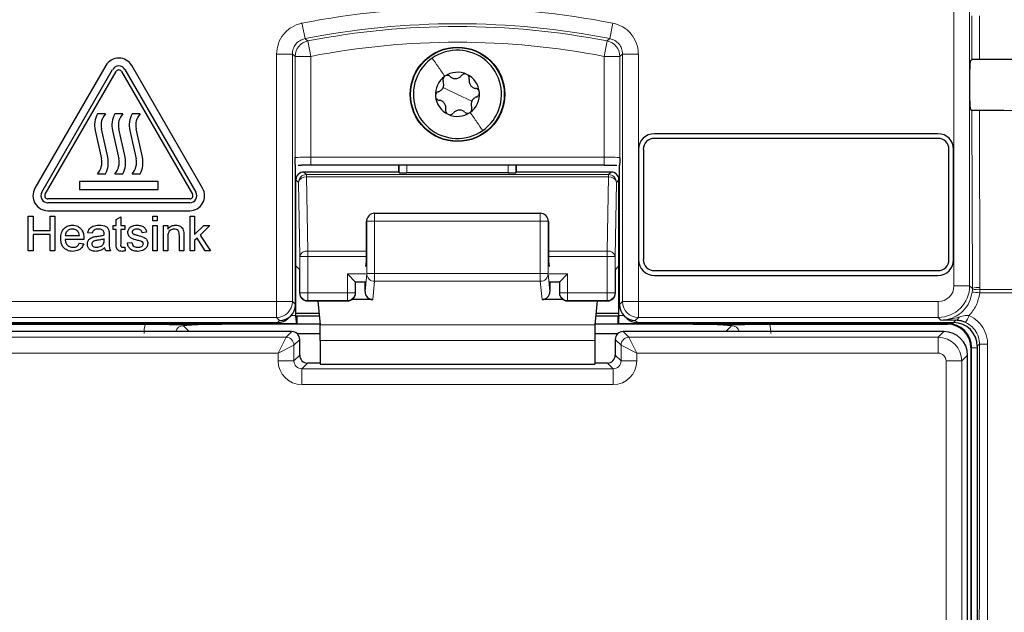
# Model space of a CAD drawing. Header units: millimetres. Extents: x 5 to 418, y 2 to 292.
# Tile 17 of 70: x 107.46 to 117.87, y 164.5 to 170.77. Entities that reach past the tile are written whole.
import ezdxf

# ---------------------------------------------------------------- set-up
doc = ezdxf.new("R2010")
doc.units = ezdxf.units.MM
doc.layers.add('SLD-0', color=7, linetype='Continuous')
doc.styles.add('SLDTEXTSTYLE1', font='TXT', dxfattribs={"width": 0.605})
doc.dimstyles.new('SLDDIMSTYLE1', dxfattribs={"dimtxt": 3.5, "dimasz": 3.302, "dimexe": 0, "dimexo": 0.0625, "dimgap": 0.875, "dimtad": 1, "dimdec": 1, "dimlfac": 6, "dimrnd": 1e-09, "dimzin": 12, "dimdsep": 46, "dimtxsty": 'SLDTEXTSTYLE1', "dimsah": 1, "dimcen": 0.09, "dimadec": 0, "dimazin": 3, "dimtfac": 1, "dimtofl": 0, "dimtmove": 0, "dimatfit": 3, "dimfxl": 1, "dimfrac": 2, "dimtolj": 1, "dimtzin": 12, "dimarcsym": 0})

# ---------------------------------------------------------------- blocks, each defined once
blk = doc.blocks.new('_D_1')
at = {"layer": 'SLD-0', "color": 7}
for p, q in [((130.495, 247.673), (149.439, 247.673)), ((148.439, 93.785), (148.439, 247.673)), ((116.637, 93.785), (149.439, 93.785))]:
    blk.add_line(p, q, dxfattribs=at)
for centre, start, end in [((145.753, 171.373), 63.4349, 116.5651), ((145.753, 170.085), 243.4349, 296.5651)]:
    blk.add_arc(centre, 6.006, start, end, dxfattribs=at)
for points in [[(148.439, 247.673), (147.931, 244.371), (148.947, 244.371)], [(148.439, 93.785), (148.947, 97.087), (147.931, 97.087)]]:
    blk.add_solid(points, dxfattribs=at)
at = {"layer": 'SLD-0', "color": 7, "insert": (143.927, 164.713), "char_height": 3.5, "attachment_point": 1, "rotation": 90, "style": 'SLDTEXTSTYLE1'}
blk.add_mtext('923,3', dxfattribs=at)

msp = doc.modelspace()

# ---------------------------------------------------------------- linework, layer by layer
at = {"color": 7, "linetype": 'Continuous', "lineweight": 18}
for p, q in [((117.3417, 167.9529), (117.3417, 181.8976)), ((117.5083, 181.8976), (117.5083, 167.9529)), ((117.5313, 170.351), (117.5302, 170.812)), ((117.6108, 170.8105), (117.6119, 170.3524)), ((110.4438, 170.7339), (110.476, 170.5705)), ((113.7338, 170.7339), (113.7016, 170.5705)), ((110.5057, 170.5465), (110.5375, 170.3829)), ((113.6719, 170.5465), (113.6401, 170.3829)), ((110.175, 167.7862), (110.175, 170.407)), ((110.175, 170.407), (110.3416, 170.407)), ((110.3416, 170.407), (110.3416, 167.7862)), ((110.3708, 169.3114), (110.3708, 170.3829)), ((110.3708, 170.3829), (110.5375, 170.3829)), ((110.5375, 170.3829), (110.5375, 169.3157)), ((113.6401, 170.3829), (113.8067, 170.3829)), ((113.6401, 169.3157), (113.6401, 170.3829)), ((113.8067, 170.3829), (113.8067, 169.3114)), ((114.0026, 170.407), (113.8359, 170.407)), ((113.8359, 167.7862), (113.8359, 170.407)), ((114.0026, 170.407), (114.0026, 167.7862)), ((112.0888, 169.9809), (111.9365, 170.052)), ((112.0888, 169.9809), (112.2411, 169.9098)), ((117.537, 167.9242), (117.5326, 169.8096)), ((117.6132, 169.8082), (117.6175, 167.9352)), ((110.5375, 169.2324), (110.5375, 169.3157)), ((110.5375, 169.3157), (113.6401, 169.3157)), ((113.6401, 169.2324), (113.6401, 169.3157)), ((111.4707, 169.1513), (111.4707, 169.2324)), ((111.554, 169.2324), (111.554, 169.1498)), ((112.6236, 169.1498), (112.6236, 169.2324)), ((112.7069, 169.2324), (112.7069, 169.1513)), ((110.4633, 169.1586), (110.4903, 169.1315)), ((110.4903, 169.1315), (110.4903, 169.1071)), ((110.4903, 169.1315), (113.6873, 169.1315)), ((110.4903, 169.1071), (110.504, 168.322)), ((110.4903, 169.1071), (113.6873, 169.1071)), ((113.6736, 168.322), (113.6873, 169.1071)), ((113.6873, 169.1315), (113.7143, 169.1586)), ((113.6873, 169.1071), (113.6873, 169.1315)), ((110.407, 169.0482), (110.3799, 169.0752)), ((110.4207, 168.2631), (110.407, 169.0482)), ((113.7706, 169.0482), (113.7569, 168.2631)), ((113.7976, 169.0752), (113.7706, 169.0482)), ((111.2123, 168.6378), (111.2123, 168.7211)), ((112.9652, 168.6378), (112.9652, 168.7211)), ((111.129, 168.6378), (111.1261, 168.6348)), ((111.129, 168.6378), (111.2123, 168.6378)), ((111.129, 168.0834), (111.129, 168.6378)), ((111.2123, 168.6378), (111.2123, 168.0834)), ((112.9652, 168.6378), (111.2123, 168.6378)), ((112.9652, 168.6378), (113.0486, 168.6378)), ((112.9652, 168.0834), (112.9652, 168.6378)), ((113.0486, 168.6378), (113.0486, 168.0834)), ((113.0515, 168.6348), (113.0486, 168.6378)), ((110.4207, 167.8809), (110.4207, 168.2631)), ((110.504, 168.2631), (110.4207, 168.2631)), ((110.504, 168.322), (110.504, 168.2631)), ((110.504, 168.322), (111.1261, 168.322)), ((110.504, 168.2631), (110.504, 167.8809)), ((110.504, 168.2631), (111.126, 168.2631)), ((113.0515, 168.322), (113.6736, 168.322)), ((113.0516, 168.2631), (113.6736, 168.2631)), ((113.6736, 168.2631), (113.6736, 168.322)), ((113.6736, 167.8809), (113.6736, 168.2631)), ((113.7569, 168.2631), (113.6736, 168.2631)), ((113.7569, 168.2631), (113.7569, 167.8809)), ((111.1188, 168.0809), (110.9236, 168.0809)), ((110.9236, 167.8809), (110.9236, 168.0809)), ((111.1107, 167.8928), (111.129, 168.0834)), ((111.129, 168.0834), (111.2123, 168.0834)), ((111.2123, 168.0014), (111.2123, 168.0834)), ((111.2123, 168.0834), (112.9652, 168.0834)), ((112.9652, 168.0014), (112.9652, 168.0834)), ((112.9652, 168.0834), (113.0486, 168.0834)), ((113.0486, 168.0834), (113.0669, 167.8928)), ((113.254, 168.0809), (113.0588, 168.0809)), ((113.254, 168.0809), (113.254, 167.8809)), ((111.0069, 167.9976), (111.0069, 167.8809)), ((111.1174, 167.9976), (111.0069, 167.9976)), ((111.2123, 168.0014), (111.1938, 167.8084)), ((112.9652, 168.0014), (111.2123, 168.0014)), ((112.9838, 167.8084), (112.9652, 168.0014)), ((113.1707, 167.9976), (113.0602, 167.9976)), ((113.1707, 167.8809), (113.1707, 167.9976)), ((117.5083, 167.9529), (117.3417, 167.9529)), ((117.5083, 167.9529), (117.537, 167.9242)), ((110.4175, 167.8777), (110.4207, 167.8809)), ((110.504, 167.8809), (110.4207, 167.8809)), ((110.504, 167.8809), (110.504, 167.7976)), ((110.504, 167.8809), (110.9236, 167.8809)), ((110.9236, 167.7976), (110.9236, 167.8809)), ((111.0069, 167.8809), (110.9236, 167.8809)), ((111.0069, 167.8809), (111.0101, 167.8777)), ((113.1675, 167.8777), (113.1707, 167.8809)), ((113.254, 167.8809), (113.1707, 167.8809)), ((113.254, 167.8809), (113.254, 167.7976)), ((113.254, 167.8809), (113.6736, 167.8809)), ((113.6736, 167.7976), (113.6736, 167.8809)), ((113.7569, 167.8809), (113.6736, 167.8809)), ((113.7569, 167.8809), (113.7601, 167.8777)), ((117.535, 167.887), (117.5366, 167.908)), ((117.5366, 167.908), (117.537, 167.9242)), ((117.6171, 167.9151), (117.615, 167.88)), ((121.6754, 167.88), (117.615, 167.88)), ((117.6175, 167.9352), (117.6171, 167.9151)), ((117.6171, 167.9151), (121.6749, 167.9151)), ((107.0025, 167.7862), (110.175, 167.7862)), ((110.175, 167.7862), (110.3416, 167.7862)), ((110.175, 167.7862), (110.175, 167.6196)), ((110.3416, 167.7862), (110.3737, 167.7542)), ((110.504, 167.7976), (110.5008, 167.7944)), ((110.504, 167.7976), (110.9236, 167.7976)), ((110.9267, 167.7944), (110.9236, 167.7976)), ((113.254, 167.7976), (113.2508, 167.7944)), ((113.254, 167.7976), (113.6736, 167.7976)), ((113.6767, 167.7944), (113.6736, 167.7976)), ((113.8039, 167.7542), (113.8359, 167.7862)), ((113.8359, 167.7862), (114.0026, 167.7862)), ((114.0026, 167.7862), (117.175, 167.7862)), ((114.0026, 167.6196), (114.0026, 167.7862)), ((117.175, 167.6196), (117.175, 167.7862)), ((110.3267, 167.6382), (110.3799, 167.6382)), ((113.7976, 167.6382), (113.8509, 167.6382)), ((110.3814, 167.5549), (106.9055, 167.5549)), ((110.175, 167.6196), (107.0025, 167.6196)), ((109.1886, 167.531), (109.25, 167.4696)), ((110.207, 167.5876), (110.175, 167.6196)), ((110.1837, 167.5642), (110.207, 167.5876)), ((113.5432, 167.5402), (110.6344, 167.5402)), ((117.2721, 167.5549), (113.7962, 167.5549)), ((114.0026, 167.6196), (113.9706, 167.5876)), ((113.9706, 167.5876), (113.9939, 167.5642)), ((117.175, 167.6196), (114.0026, 167.6196)), ((114.9276, 167.4696), (114.989, 167.531)), ((117.2037, 167.5909), (117.175, 167.6196)), ((117.2721, 167.5549), (117.2721, 167.5642)), ((117.2721, 167.5549), (117.2721, 167.5476)), ((117.3388, 167.5642), (117.3634, 167.5888)), ((110.2747, 167.4085), (110.3358, 167.4696)), ((113.8417, 167.4696), (113.9028, 167.4085)), ((117.1748, 167.4085), (117.2359, 167.4696)), ((107.0028, 167.4085), (110.2747, 167.4085)), ((110.1914, 167.2419), (110.2747, 167.4085)), ((110.1914, 167.2419), (110.3581, 167.3252)), ((110.4192, 167.3863), (110.3581, 167.3252)), ((110.3581, 167.3252), (110.3581, 167.1585)), ((113.5408, 167.3762), (110.6368, 167.3762)), ((113.8195, 167.3252), (113.7584, 167.3863)), ((113.8195, 167.3252), (113.9861, 167.2419)), ((113.8195, 167.1585), (113.8195, 167.3252)), ((113.9028, 167.4085), (113.9861, 167.2419)), ((113.9028, 167.4085), (117.1748, 167.4085)), ((117.1748, 167.4085), (117.1748, 167.2419)), ((117.6122, 167.3377), (117.5888, 167.3143)), ((110.1914, 167.2419), (107.0028, 167.2419)), ((110.1914, 167.1585), (110.1914, 167.2419)), ((110.3581, 167.1585), (110.4192, 167.2196)), ((113.7584, 167.2196), (113.8195, 167.1585)), ((117.1748, 167.2419), (113.9861, 167.2419)), ((113.9861, 167.2419), (113.9861, 167.1585)), ((117.4858, 167.2197), (117.4247, 167.1586)), ((117.5294, 167.2976), (117.5221, 167.2976)), ((117.5294, 148.4809), (117.5294, 167.2976)), ((117.5294, 167.2976), (117.5888, 167.2976)), ((110.1914, 167.1585), (110.3581, 167.1585)), ((110.5025, 167.1363), (110.4414, 167.0752)), ((113.7362, 167.0752), (113.6751, 167.1363)), ((113.9861, 167.1585), (113.8195, 167.1585)), ((117.4247, 167.1586), (117.2581, 167.1586)), ((117.2581, 164.3711), (117.2581, 167.1586)), ((117.4247, 167.1586), (117.4247, 164.3711)), ((110.4414, 166.9086), (110.4414, 167.0752)), ((110.4414, 167.0752), (113.7362, 167.0752)), ((113.7362, 166.9086), (113.7362, 167.0752)), ((113.7362, 166.9086), (110.4414, 166.9086))]:
    msp.add_line(p, q, dxfattribs=at)
at = {"color": 7, "linetype": 'Continuous', "lineweight": 25}
for p, q in [((117.5127, 170.3323), (117.5313, 170.351)), ((108.3683, 170.2851), (107.6183, 168.986)), ((107.6905, 168.9444), (108.4405, 170.2434)), ((108.5704, 170.2434), (109.3204, 168.9444)), ((109.3926, 168.986), (108.6426, 170.2851)), ((117.5113, 169.9128), (117.5113, 170.249)), ((107.7266, 168.9235), (108.4766, 170.2226)), ((108.5343, 170.2226), (109.2843, 168.9235)), ((117.5326, 169.8096), (117.5127, 169.8295)), ((108.3638, 169.7735), (108.2805, 169.7735)), ((108.5471, 169.7735), (108.4638, 169.7735)), ((108.7305, 169.7735), (108.6471, 169.7735)), ((108.3889, 169.3144), (108.3221, 169.6142)), ((108.5722, 169.3144), (108.5055, 169.6142)), ((108.7555, 169.3144), (108.6888, 169.6142)), ((108.2554, 169.5994), (108.3221, 169.2995)), ((108.4387, 169.5994), (108.5055, 169.2995)), ((108.6221, 169.5994), (108.6888, 169.2995)), ((117.1721, 169.5642), (114.1721, 169.5642)), ((117.1721, 169.5142), (114.1721, 169.5142)), ((114.0055, 169.3976), (114.0055, 168.2309)), ((114.0555, 169.3976), (114.0555, 168.2309)), ((117.2888, 168.2309), (117.2888, 169.3976)), ((117.3388, 168.2309), (117.3388, 169.3976)), ((110.3737, 167.7543), (110.3737, 169.2327)), ((110.4039, 169.2317), (110.4399, 169.232)), ((113.6401, 169.2324), (110.5375, 169.2324)), ((111.4634, 169.2324), (111.4634, 169.1586)), ((112.7142, 169.1586), (112.7142, 169.2324)), ((113.8039, 167.7543), (113.8039, 169.2327)), ((108.2805, 169.1402), (108.3638, 169.1402)), ((108.4638, 169.1402), (108.5471, 169.1402)), ((108.6471, 169.1402), (108.7305, 169.1402)), ((111.4634, 169.1586), (110.4633, 169.1586)), ((111.4707, 169.1513), (111.4634, 169.1586)), ((112.6236, 169.1498), (111.554, 169.1498)), ((112.7142, 169.1586), (112.7069, 169.1513)), ((113.7143, 169.1586), (112.7142, 169.1586)), ((108.9221, 169.0569), (108.0888, 169.0569)), ((108.0888, 169.0569), (108.0888, 168.9735)), ((108.9221, 168.9735), (108.9221, 169.0569)), ((110.3799, 168.1655), (110.3799, 169.0752)), ((113.7976, 168.1655), (113.7976, 169.0752)), ((108.0888, 168.9735), (108.9221, 168.9735)), ((109.2555, 168.8735), (107.7555, 168.8735)), ((109.2555, 168.8319), (107.7555, 168.8319)), ((107.5478, 168.6902), (107.5995, 168.6902)), ((107.5478, 168.3235), (107.5478, 168.6902)), ((107.5995, 168.6902), (107.5995, 168.5398)), ((107.7555, 168.7485), (109.2555, 168.7485)), ((107.7781, 168.5398), (107.7781, 168.6902)), ((107.7781, 168.6902), (107.8298, 168.6902)), ((107.8298, 168.6902), (107.8298, 168.3235)), ((108.4785, 168.6567), (108.5255, 168.6835)), ((108.5255, 168.6835), (108.5255, 168.5915)), ((108.864, 168.6432), (108.864, 168.6902)), ((108.864, 168.6902), (108.911, 168.6902)), ((108.911, 168.6902), (108.911, 168.6432)), ((109.2597, 168.3235), (109.2597, 168.6902)), ((109.2597, 168.6902), (109.3067, 168.6902)), ((109.3067, 168.6902), (109.3067, 168.4957)), ((111.1534, 168.6967), (111.1509, 168.6942)), ((111.2123, 168.7211), (112.9652, 168.7211)), ((113.0267, 168.6942), (113.0242, 168.6967)), ((108.4456, 168.5492), (108.4456, 168.5915)), ((108.4456, 168.5915), (108.4785, 168.5915)), ((108.4785, 168.5915), (108.4785, 168.6567)), ((108.5255, 168.5915), (108.5678, 168.5915)), ((108.5678, 168.5915), (108.5678, 168.5492)), ((108.911, 168.6432), (108.864, 168.6432)), ((108.864, 168.3235), (108.864, 168.5915)), ((108.864, 168.5915), (108.911, 168.5915)), ((108.911, 168.5915), (108.911, 168.3235)), ((108.9768, 168.3235), (108.9768, 168.5915)), ((108.9768, 168.5915), (109.0238, 168.5915)), ((109.0238, 168.5915), (109.0238, 168.5541)), ((109.3067, 168.4957), (109.405, 168.5915)), ((109.4704, 168.5915), (109.3675, 168.4913)), ((109.405, 168.5915), (109.4704, 168.5915)), ((111.1261, 168.2943), (111.1261, 168.6348)), ((113.0515, 168.6348), (113.0515, 168.2943)), ((107.5995, 168.5398), (107.7781, 168.5398)), ((107.7781, 168.4975), (107.5995, 168.4975)), ((107.5995, 168.4975), (107.5995, 168.3235)), ((107.7781, 168.3235), (107.7781, 168.4975)), ((107.9379, 168.4881), (108.0884, 168.4881)), ((108.2247, 168.5116), (108.1777, 168.5163)), ((108.4033, 168.4973), (108.4033, 168.4399)), ((108.4785, 168.5492), (108.4456, 168.5492)), ((108.4785, 168.3988), (108.4785, 168.5492)), ((108.5678, 168.5492), (108.5255, 168.5492)), ((108.5255, 168.5492), (108.5255, 168.3971)), ((108.7982, 168.521), (108.7512, 168.5163)), ((109.0238, 168.4672), (109.0238, 168.3235)), ((109.1461, 168.3235), (109.1461, 168.4835)), ((109.1931, 168.4875), (109.1931, 168.3235)), ((109.3675, 168.4913), (109.4751, 168.3235)), ((108.1351, 168.4458), (107.9379, 168.4458)), ((108.0878, 168.4035), (108.1339, 168.3988)), ((108.3514, 168.4368), (108.3516, 168.4505)), ((108.5678, 168.3623), (108.5725, 168.3229)), ((108.5961, 168.4082), (108.6431, 168.4129)), ((109.3336, 168.4583), (109.3067, 168.432)), ((109.3067, 168.432), (109.3067, 168.3235)), ((109.4202, 168.3235), (109.3336, 168.4583)), ((107.5995, 168.3235), (107.5478, 168.3235)), ((107.8298, 168.3235), (107.7781, 168.3235)), ((108.4174, 168.3235), (108.3704, 168.3235)), ((108.911, 168.3235), (108.864, 168.3235)), ((109.0238, 168.3235), (108.9768, 168.3235)), ((109.1931, 168.3235), (109.1461, 168.3235)), ((109.3067, 168.3235), (109.2597, 168.3235)), ((109.4751, 168.3235), (109.4202, 168.3235)), ((110.4175, 168.128), (110.3799, 168.1655)), ((110.3799, 167.6382), (110.3799, 168.1655)), ((111.1188, 168.1598), (111.1249, 168.2119)), ((113.0527, 168.2119), (113.0588, 168.1598)), ((113.7976, 168.1655), (113.7601, 168.128)), ((113.7976, 167.6382), (113.7976, 168.1655)), ((110.4175, 168.128), (110.4175, 167.8777)), ((110.9236, 168.0809), (111.0069, 167.9976)), ((113.1707, 167.9976), (113.254, 168.0809)), ((113.7601, 167.8777), (113.7601, 168.128)), ((114.1721, 168.1142), (117.1721, 168.1142)), ((114.1721, 168.0642), (117.1721, 168.0642)), ((111.0069, 167.9976), (111.0101, 167.9944)), ((111.0101, 167.8777), (111.0101, 167.9944)), ((111.1113, 167.9914), (111.0101, 167.9914)), ((111.1107, 167.8928), (111.1107, 167.9914)), ((113.1675, 167.9914), (113.0663, 167.9914)), ((113.0669, 167.9914), (113.0669, 167.8928)), ((113.1707, 167.9976), (113.1675, 167.9944)), ((113.1675, 167.9944), (113.1675, 167.8777)), ((110.3737, 167.7542), (110.3737, 167.7543)), ((110.5008, 167.7944), (110.9267, 167.7944)), ((110.6099, 167.7944), (110.6344, 167.5402)), ((111.1938, 167.8084), (110.9729, 167.8084)), ((113.2046, 167.8084), (112.9838, 167.8084)), ((113.2508, 167.7944), (113.6767, 167.7944)), ((113.5677, 167.7944), (113.5432, 167.5402)), ((113.8039, 167.7542), (113.8039, 167.7543)), ((110.3016, 167.6131), (110.3249, 167.6364)), ((110.3799, 167.6641), (110.6225, 167.6641)), ((110.3887, 167.6318), (110.38, 167.6231)), ((110.6256, 167.6318), (110.3887, 167.6318)), ((110.3887, 167.6318), (110.3887, 167.5476)), ((113.7889, 167.6318), (113.552, 167.6318)), ((113.5551, 167.6641), (113.7976, 167.6641)), ((113.7976, 167.6231), (113.7889, 167.6318)), ((113.7889, 167.5476), (113.7889, 167.6318)), ((113.8527, 167.6364), (113.876, 167.6131)), ((106.8388, 167.5642), (110.1837, 167.5642)), ((106.9055, 167.5476), (108.7846, 167.5476)), ((110.3887, 167.5476), (109.5943, 167.5476)), ((110.3799, 167.6231), (110.38, 167.6231)), ((110.3887, 167.5476), (110.3814, 167.5549)), ((110.6337, 167.5476), (110.3887, 167.5476)), ((113.7889, 167.5476), (113.5439, 167.5476)), ((113.7962, 167.5549), (113.7889, 167.5476)), ((114.5833, 167.5476), (113.7889, 167.5476)), ((113.7976, 167.6231), (113.7977, 167.6231)), ((113.9939, 167.5642), (117.3388, 167.5642)), ((115.393, 167.5476), (117.2721, 167.5476)), ((110.3358, 167.4696), (106.9417, 167.4696)), ((110.6365, 167.4471), (110.3928, 167.4471)), ((113.7848, 167.4471), (113.5411, 167.4471)), ((117.2359, 167.4696), (113.8417, 167.4696)), ((110.4192, 167.2196), (110.4192, 167.3863)), ((110.6368, 167.3762), (110.6368, 167.1247)), ((113.5408, 167.3762), (113.5408, 167.1247)), ((113.7584, 167.3863), (113.7584, 167.2196)), ((117.5888, 167.3143), (117.5888, 148.4815)), ((117.4858, 148.5588), (117.4858, 167.2197)), ((117.5221, 167.2976), (117.5221, 148.4809)), ((110.6368, 167.1363), (110.5025, 167.1363)), ((110.6368, 167.1247), (113.5408, 167.1247)), ((113.6751, 167.1363), (113.5408, 167.1363))]:
    msp.add_line(p, q, dxfattribs=at)
at = {"color": 7, "linetype": 'Continuous', "lineweight": 18, "flags": 128}
for points in [[(110.476, 170.5705), (110.4819, 170.5657), (110.5057, 170.5465)], [(113.6719, 170.5465), (113.6778, 170.5513), (113.7016, 170.5705)], [(110.3708, 170.3829), (110.3562, 170.395), (110.3416, 170.407)], [(113.8359, 170.407), (113.8214, 170.395), (113.8067, 170.3829)]]:
    msp.add_lwpolyline(points, dxfattribs=at)
at = {"color": 7, "linetype": 'Continuous', "lineweight": 25}
for radius in [0.5, 0.4953]:
    msp.add_circle((112.0888, 169.9809), radius, dxfattribs=at)
at = {"color": 7, "linetype": 'Continuous', "lineweight": 18}
for centre, radius, start, end in [((112.0888, 162.3976), 8.4971, 78.83718, 101.16282), ((112.0888, 162.3976), 8.3305, 78.83718, 101.16282), ((112.0888, 162.3976), 8.3013, 79.00614, 100.99386), ((110.5375, 170.3829), 0.1667, 101.01001, 179.98385), ((113.64, 170.3829), 0.1667, 0.01615, 78.98999), ((112.0888, 162.3976), 8.1346, 79.00614, 100.99386), ((110.4903, 169.0482), 0.0834, 90.02044, 179.97956), ((110.4808, 169.0322), 0.0755, 82.77494, 167.76207), ((113.6872, 169.0482), 0.0834, 0.02044, 89.97956), ((113.6968, 169.0322), 0.0755, 12.23793, 97.22506), ((111.2123, 168.6378), 0.0833, 135.00151, 180.01956), ((112.9653, 168.6378), 0.0833, 359.98044, 44.99849), ((110.4945, 168.2471), 0.0755, 82.77494, 167.76207), ((113.6831, 168.2471), 0.0755, 12.23793, 97.22506), ((111.212, 168.0844), 0.083, 180.67094, 270.24638), ((112.9656, 168.0844), 0.083, 269.75362, 359.32906), ((117.175, 167.9529), 0.3333, 270.00873, 359.99127), ((110.504, 167.8809), 0.0834, 180.02044, 269.97956), ((110.9235, 167.8809), 0.0834, 270.02044, 359.97956), ((113.254, 167.8809), 0.0834, 180.02044, 269.97956), ((113.6735, 167.8809), 0.0834, 270.02044, 359.97956), ((117.4979, 167.0024), 0.8853, 82.39916, 87.59893), ((117.5909, 167.7505), 0.1666, 80.96458, 109.01794), ((117.5991, 167.7705), 0.1658, 83.61467, 112.00928), ((110.1749, 167.7863), 0.1667, 270.02044, 359.97956), ((114.0026, 167.7863), 0.1667, 180.02044, 269.97956), ((117.0162, 167.8388), 0.526, 328.7156, 337.70032), ((117.353, 167.6312), 0.0437, 283.66786, 348.64856), ((110.2747, 167.3252), 0.0834, 0.02044, 89.97956), ((113.9029, 167.3252), 0.0834, 90.02044, 179.97956), ((117.6772, 168.135), 0.8, 265.33873, 271.51453)]:
    msp.add_arc(centre, radius, start, end, dxfattribs=at)
at = {"color": 7, "linetype": 'Continuous', "lineweight": 25}
for centre, radius, start, end in [((112.0888, 169.9809), 0.4667, 334.98633, 124.98633), ((108.5055, 170.2059), 0.1583, 30, 150), ((112.0888, 169.9809), 0.4667, 124.98633, 154.98633), ((108.5055, 170.2059), 0.075, 30, 150), ((108.5055, 170.2059), 0.0333, 30, 150), ((112.0888, 169.9809), 0.4667, 154.98633, 304.98633), ((112.0888, 169.9809), 0.2333, 124.98633, 184.98633), ((112.0888, 169.9809), 0.2333, 64.98633, 124.98633), ((112.0888, 169.9809), 0.2333, 4.98633, 64.98633), ((112.0888, 169.9809), 0.2333, 184.98633, 244.98633), ((112.0888, 169.9809), 0.2333, 304.98633, 4.98633), ((108.4979, 169.6534), 0.2485, 151.07214, 192.54608), ((108.4979, 169.6534), 0.1801, 138.13844, 192.54608), ((108.6812, 169.6534), 0.2485, 151.07214, 192.54608), ((108.6812, 169.6534), 0.1801, 138.13844, 192.54608), ((108.8646, 169.6534), 0.2485, 151.07214, 192.54608), ((108.8646, 169.6534), 0.1801, 138.13844, 192.54608), ((112.0888, 169.9809), 0.2333, 244.98633, 304.98633), ((112.0888, 169.9809), 0.4667, 304.98633, 334.98633), ((114.1721, 169.3976), 0.1667, 90, 180), ((114.1721, 169.3976), 0.1167, 90, 180), ((117.1721, 169.3976), 0.1667, 0, 90), ((117.1721, 169.3976), 0.1167, 0, 90), ((108.1463, 169.2604), 0.1801, 318.13844, 12.54608), ((108.1463, 169.2604), 0.2485, 331.07214, 12.54608), ((108.3297, 169.2604), 0.1801, 318.13844, 12.54608), ((108.3297, 169.2604), 0.2485, 331.07214, 12.54608), ((108.513, 169.2604), 0.1801, 318.13844, 12.54608), ((108.513, 169.2604), 0.2485, 331.07214, 12.54608), ((107.7555, 168.9069), 0.1583, 150, 270), ((109.2555, 168.9069), 0.1583, 270, 30), ((107.7555, 168.9069), 0.075, 150, 270), ((107.7555, 168.9069), 0.0333, 150, 270), ((109.2555, 168.9069), 0.075, 270, 30), ((109.2555, 168.9069), 0.0333, 270, 30), ((111.2123, 168.6378), 0.0833, 90, 135), ((112.9652, 168.6378), 0.0833, 45, 90), ((114.1721, 168.2309), 0.1667, 180, 270), ((114.1721, 168.2309), 0.1167, 180, 270), ((117.1721, 168.2309), 0.1167, 270, 0), ((117.1721, 168.2309), 0.1667, 270, 0), ((110.5009, 167.8778), 0.0834, 180.02044, 269.97956), ((110.9267, 167.8778), 0.0834, 270.02044, 359.97956), ((113.2509, 167.8778), 0.0834, 180.02044, 269.97956), ((113.6767, 167.8778), 0.0834, 270.02044, 359.97956), ((117.2721, 167.2976), 0.2573, 0, 90), ((117.2721, 167.2976), 0.25, 0, 90), ((110.3358, 167.3863), 0.0834, 0.02044, 89.97956), ((113.8418, 167.3863), 0.0834, 90.02044, 179.97956)]:
    msp.add_arc(centre, radius, start, end, dxfattribs=at)
for centre, major_axis, ratio, start_param, end_param in [((112.0888, 173.2448), (165.7984, 0), 0.0174551, 4.7457074, 4.7621688), ((117.5127, 170.249), (0, 0.0833), 0.0174551, 0.0174533, 1.5707963), ((117.5127, 169.9128), (0, 0.0833), 0.0174551, 1.5707963, 3.1241394), ((112.0888, 166.9305), (164.9535, 0), 0.0174551, 1.5207614, 1.5372995), ((110.5375, 169.228), (0.25, 0), 0.0174551, 1.5707963, 1.9794839), ((110.4633, 169.0752), (0.0589, -0.0589), 0.9996955, 2.3563468, 3.9268385), ((111.554, 169.1513), (0.0833, 0), 0.0174551, 3.1590459, 4.712389), ((112.6236, 169.1513), (0.0833, 0), 0.0174551, 4.712389, 6.265732), ((113.7143, 169.0752), (-0.0589, -0.0589), 0.9996955, 2.3563468, 3.9268385), ((111.2109, 168.6363), (0.0786, 0.0326), 0.9756194, 1.9722982, 2.7400908), ((112.9667, 168.6363), (0.0786, -0.0326), 0.9756194, 0.4015019, 1.1692945), ((111.2094, 168.6349), (0.0589, 0.0589), 0.9996955, 2.3385889, 2.3563468), ((112.9681, 168.6349), (0.0589, -0.0589), 0.9996955, 0.7852459, 0.8030037), ((111.1246, 168.2943), (0, 0.0833), 0.0174551, 3.2911086, 4.712389), ((113.0529, 168.2943), (0, 0.0833), 0.0174551, 1.5707963, 2.9920767), ((111.194, 167.8931), (-0.0081, -0.0843), 0.9838215, 4.8099607, 6.3776443), ((112.9836, 167.8931), (-0.0081, 0.0843), 0.9838215, 3.0471336, 4.6148173), ((110.207, 167.7542), (0.1667, 0), 0.9996955, 4.712389, 6.2828806), ((113.9706, 167.7542), (0.1667, 0), 0.9996955, 3.1418973, 4.712389), ((110.3785, 167.6382), (0, 0.0833), 0.0174551, 4.5305121, 4.712389), ((113.7991, 167.6382), (0, 0.0833), 0.0174551, 1.5707963, 1.7526732), ((110.1837, 167.7309), (0.1179, 0.1179), 0.9996955, 3.9268385, 4.712389), ((110.3814, 167.6382), (0, 0.0833), 0.0174551, 1.7526732, 3.1241394), ((110.6339, 167.3762), (0, 0.1667), 0.0174551, 4.712389, 6.103873), ((113.5437, 167.3762), (0, 0.1667), 0.0174551, 0.1793123, 1.5707963), ((113.7962, 167.6382), (0, 0.0833), 0.0174551, 3.1590459, 4.5305121), ((113.9938, 167.7309), (0.1179, -0.1179), 0.9996955, 4.712389, 5.4979394), ((117.3388, 167.3142), (0.1768, 0.1768), 0.9996955, 5.4979394, 7.0684312), ((117.2358, 167.2196), (0.1768, -0.1768), 0.9998985, 0.7855505, 2.3560422), ((110.5026, 167.2197), (0.059, 0.059), 0.9984793, 2.3563468, 3.9268385), ((113.675, 167.2197), (0.059, -0.059), 0.9984793, 5.4979394, 7.0684312)]:
    msp.add_ellipse(centre, major_axis=major_axis, ratio=ratio, start_param=start_param, end_param=end_param, dxfattribs=at)
at = {"color": 7, "linetype": 'Continuous', "lineweight": 18}
for centre, major_axis, ratio, start_param, end_param in [((110.5375, 169.3114), (0.1667, 0), 0.0261826, 1.5707963, 3.1241394), ((113.6401, 169.3114), (0.1667, 0), 0.0261826, 0.0174533, 1.5707963), ((117.175, 167.9529), (-0.1179, 0.1179), 0.9996955, 2.3563468, 3.9268385), ((109.1897, 167.4467), (0.2954, -0.2954), 0.9972647, 3.684069, 3.9256213), ((109.1897, 167.4467), (-0.0604, 0.0604), 0.9759379, 5.4991567, 6.8051762), ((114.9879, 167.4467), (0.0604, 0.0604), 0.9759379, 5.7611944, 7.0672139), ((114.9879, 167.4467), (-0.2954, -0.2954), 0.9972647, 2.357564, 2.5991163), ((117.1747, 167.1585), (-0.1768, 0.1768), 0.9998985, 3.9271431, 5.4976349), ((117.1747, 167.1585), (0.0589, 0.0589), 0.9996955, 5.4979394, 7.0684312), ((110.4415, 167.1586), (-0.1768, -0.1768), 0.9996955, 5.4979394, 7.0684312), ((110.4415, 167.1586), (0.059, 0.059), 0.9984793, 2.3563468, 3.9268385), ((113.7361, 167.1586), (0.1768, -0.1768), 0.9996955, 5.4979394, 7.0684312), ((113.7361, 167.1586), (0.059, -0.059), 0.9984793, 5.4979394, 7.0684312)]:
    msp.add_ellipse(centre, major_axis=major_axis, ratio=ratio, start_param=start_param, end_param=end_param, dxfattribs=at)
for points, knots in [([(110.4438, 170.7339), (110.4409, 170.7333), (110.4015, 170.7252), (110.328, 170.6949), (110.2435, 170.6192), (110.1861, 170.5194), (110.1787, 170.4444), (110.175, 170.407)], [0, 0, 0, 0, 0.019366, 0.2645085, 0.5096539, 0.7548276, 1, 1, 1, 1]), ([(114.0026, 170.407), (114.0025, 170.4099), (114.0022, 170.4501), (113.9867, 170.5281), (113.9287, 170.6256), (113.842, 170.7013), (113.7699, 170.7231), (113.7338, 170.7339)], [0, 0, 0, 0, 0.019366, 0.2645085, 0.5096539, 0.7548276, 1, 1, 1, 1]), ([(110.3416, 170.407), (110.3435, 170.4257), (110.3471, 170.4632), (110.3759, 170.5128), (110.4191, 170.5529), (110.4566, 170.5644), (110.476, 170.5705)], [0, 0, 0, 0, 0.2452657, 0.4904926, 0.7356895, 1, 1, 1, 1]), ([(113.7016, 170.5705), (113.7196, 170.565), (113.7557, 170.5542), (113.7988, 170.5163), (113.8297, 170.4662), (113.8338, 170.4272), (113.8359, 170.407)], [0, 0, 0, 0, 0.2452657, 0.4904926, 0.7356895, 1, 1, 1, 1]), ([(117.2037, 167.5909), (117.2162, 167.5913), (117.2658, 167.593), (117.3513, 167.6182), (117.4436, 167.6838), (117.5116, 167.7766), (117.5272, 167.8502), (117.535, 167.887)], [0, 0, 0, 0, 0.07714387, 0.30784814, 0.53843405, 0.76919594, 1, 1, 1, 1]), ([(117.615, 167.88), (117.6057, 167.8335), (117.5877, 167.7441), (117.5305, 167.6732), (117.5029, 167.6392)], [0, 0, 0, 0, 0.5189654, 1, 1, 1, 1]), ([(117.3958, 167.6226), (117.417, 167.6296), (117.4513, 167.6408), (117.4886, 167.6396), (117.5029, 167.6392)], [0, 0, 0, 0, 0.6162692, 1, 1, 1, 1]), ([(117.5029, 167.6392), (117.5355, 167.6203), (117.6008, 167.5825), (117.6676, 167.4888), (117.6957, 167.4021), (117.6978, 167.35), (117.6983, 167.3353)], [0, 0, 0, 0, 0.2946916, 0.5893405, 0.8841722, 1, 1, 1, 1]), ([(117.2037, 167.5909), (117.2042, 167.5909), (117.2061, 167.5909), (117.2131, 167.5909), (117.2466, 167.5915), (117.3095, 167.5982), (117.3658, 167.6141), (117.3958, 167.6226)], [0, 0, 0, 0, 0.0073788, 0.0295423, 0.1082786, 0.5243923, 1, 1, 1, 1]), ([(117.3634, 167.5888), (117.3356, 167.5891), (117.2797, 167.5897), (117.2295, 167.5905), (117.2041, 167.5909), (117.2037, 167.5909)], [0, 0, 0, 0, 0.4934713, 0.9935248, 1, 1, 1, 1]), ([(117.6122, 167.3377), (117.6118, 167.3487), (117.6102, 167.3878), (117.5891, 167.4528), (117.5392, 167.5231), (117.4902, 167.5514), (117.4658, 167.5656)], [0, 0, 0, 0, 0.1158491, 0.410745, 0.7054053, 1, 1, 1, 1]), ([(117.5968, 148.4414), (117.6001, 151.5882), (117.6067, 157.883), (117.6104, 164.1858), (117.6122, 167.3377)], [0, 0, 0, 0, 0.4999168, 1, 1, 1, 1]), ([(117.6983, 167.3353), (117.6983, 167.2798), (117.6982, 167.0021), (117.6976, 165.836), (117.6949, 161.1716), (117.6902, 155.1478), (117.6847, 150.0174), (117.6829, 148.436)], [0, 0, 0, 0, 0.0088087, 0.0440433, 0.1849823, 0.7487663, 1, 1, 1, 1])]:
    msp.add_open_spline(points, degree=3, knots=knots, dxfattribs=at)
for points in [[(111.8212, 170.3633), (111.8413, 170.3345), (111.8816, 170.277), (111.9305, 170.2071), (111.955, 170.1721)], [(112.3564, 169.5986), (112.3363, 169.6273), (112.296, 169.6848), (112.2471, 169.7548), (112.2226, 169.7897)]]:
    msp.add_open_spline(points, degree=3, dxfattribs=at)
at = {"color": 7, "linetype": 'Continuous', "lineweight": 25}
for points, knots in [([(117.5313, 170.351), (117.5324, 170.3511), (117.5346, 170.3515), (117.5496, 170.3519), (117.5712, 170.3522), (117.5935, 170.3524), (117.6073, 170.3524), (117.6119, 170.3524)], [0, 0, 0, 0, 0.2236598, 0.4473429, 0.6703401, 0.8919116, 1, 1, 1, 1]), ([(111.955, 170.1721), (111.9509, 170.1685), (111.9425, 170.1613), (111.936, 170.1463), (111.9342, 170.1308), (111.937, 170.1214), (111.9384, 170.1166)], [0, 0, 0, 0, 0.2492338, 0.4997272, 0.7493458, 1, 1, 1, 1]), ([(112.0128, 170.1687), (112.0088, 170.1716), (112.0009, 170.1775), (111.9857, 170.1811), (111.9694, 170.1801), (111.9598, 170.1748), (111.955, 170.1721)], [0, 0, 0, 0, 0.2508512, 0.4998193, 0.7499945, 1, 1, 1, 1]), ([(112.0128, 170.1687), (112.0214, 170.1625), (112.0343, 170.1532), (112.0565, 170.1482), (112.0741, 170.1477), (112.0913, 170.1512), (112.1125, 170.16), (112.1237, 170.1714), (112.1311, 170.179)], [0, 0, 0, 0, 0.2491389, 0.3742728, 0.4988786, 0.6239691, 0.7497342, 1, 1, 1, 1]), ([(112.1874, 170.1924), (112.1823, 170.1942), (112.1719, 170.1978), (112.1556, 170.196), (112.1413, 170.1897), (112.1345, 170.1826), (112.1311, 170.179)], [0, 0, 0, 0, 0.2492337, 0.4997272, 0.7493456, 1, 1, 1, 1]), ([(112.2134, 170.1406), (112.214, 170.1455), (112.2151, 170.1553), (112.2107, 170.1703), (112.2016, 170.1839), (112.1922, 170.1895), (112.1874, 170.1924)], [0, 0, 0, 0, 0.2508535, 0.4998224, 0.7499966, 1, 1, 1, 1]), ([(112.2134, 170.1406), (112.2124, 170.1301), (112.2107, 170.1143), (112.2175, 170.0925), (112.2259, 170.077), (112.2375, 170.0638), (112.2557, 170.0499), (112.2712, 170.0459), (112.2815, 170.0433)], [0, 0, 0, 0, 0.2491414, 0.3742754, 0.4988808, 0.6239708, 0.7497353, 1, 1, 1, 1]), ([(111.8882, 170.009), (111.8978, 170.0133), (111.9123, 170.0199), (111.9278, 170.0366), (111.937, 170.0516), (111.9426, 170.0683), (111.9456, 170.091), (111.9413, 170.1064), (111.9384, 170.1166)], [0, 0, 0, 0, 0.2490881, 0.3742197, 0.4988353, 0.623937, 0.7497132, 1, 1, 1, 1]), ([(112.3212, 170.0012), (112.3202, 170.0066), (112.3181, 170.0174), (112.3085, 170.0305), (112.2959, 170.0399), (112.2863, 170.0422), (112.2815, 170.0433)], [0, 0, 0, 0, 0.2492369, 0.4997272, 0.7493439, 1, 1, 1, 1]), ([(111.8882, 170.009), (111.8836, 170.007), (111.8746, 170.0031), (111.8639, 169.9918), (111.8566, 169.9771), (111.8564, 169.9661), (111.8563, 169.9606)], [0, 0, 0, 0, 0.25079279, 0.49974044, 0.74994026, 1, 1, 1, 1]), ([(111.8563, 169.9606), (111.8574, 169.9552), (111.8594, 169.9445), (111.8691, 169.9313), (111.8817, 169.922), (111.8913, 169.9197), (111.896, 169.9185)], [0, 0, 0, 0, 0.2492369, 0.4997272, 0.7493439, 1, 1, 1, 1]), ([(112.2894, 169.9528), (112.2798, 169.9485), (112.2653, 169.942), (112.2498, 169.9252), (112.2405, 169.9103), (112.235, 169.8936), (112.232, 169.8708), (112.2363, 169.8554), (112.2392, 169.8452)], [0, 0, 0, 0, 0.2490881, 0.3742197, 0.4988353, 0.623937, 0.7497132, 1, 1, 1, 1]), ([(112.2894, 169.9528), (112.2939, 169.9548), (112.303, 169.9587), (112.3137, 169.9701), (112.321, 169.9847), (112.3212, 169.9957), (112.3212, 170.0012)], [0, 0, 0, 0, 0.25079279, 0.49974044, 0.74994026, 1, 1, 1, 1]), ([(111.9642, 169.8212), (111.9652, 169.8317), (111.9668, 169.8476), (111.96, 169.8694), (111.9517, 169.8848), (111.9401, 169.898), (111.9219, 169.912), (111.9064, 169.9159), (111.896, 169.9185)], [0, 0, 0, 0, 0.2491414, 0.3742754, 0.4988808, 0.6239708, 0.7497353, 1, 1, 1, 1]), ([(111.9642, 169.8212), (111.9636, 169.8163), (111.9625, 169.8065), (111.9669, 169.7915), (111.976, 169.7779), (111.9854, 169.7723), (111.9901, 169.7695)], [0, 0, 0, 0, 0.2508535, 0.4998224, 0.7499966, 1, 1, 1, 1]), ([(112.2226, 169.7897), (112.2267, 169.7933), (112.235, 169.8005), (112.2416, 169.8155), (112.2434, 169.831), (112.2406, 169.8405), (112.2392, 169.8452)], [0, 0, 0, 0, 0.2492338, 0.4997272, 0.7493458, 1, 1, 1, 1]), ([(111.9901, 169.7695), (111.9953, 169.7677), (112.0057, 169.7641), (112.0219, 169.7659), (112.0363, 169.7721), (112.0431, 169.7792), (112.0465, 169.7828)], [0, 0, 0, 0, 0.2492337, 0.4997272, 0.7493456, 1, 1, 1, 1]), ([(112.1648, 169.7931), (112.1562, 169.7993), (112.1433, 169.8086), (112.121, 169.8136), (112.1035, 169.8142), (112.0862, 169.8107), (112.065, 169.8019), (112.0539, 169.7904), (112.0465, 169.7828)], [0, 0, 0, 0, 0.2491389, 0.3742728, 0.4988786, 0.6239691, 0.7497342, 1, 1, 1, 1]), ([(112.1648, 169.7931), (112.1688, 169.7902), (112.1766, 169.7843), (112.1919, 169.7807), (112.2082, 169.7817), (112.2178, 169.7871), (112.2226, 169.7897)], [0, 0, 0, 0, 0.2508512, 0.4998193, 0.7499945, 1, 1, 1, 1]), ([(117.6132, 169.8082), (117.6039, 169.8082), (117.5854, 169.8082), (117.5611, 169.8085), (117.5429, 169.8089), (117.534, 169.8093), (117.5329, 169.8095), (117.5326, 169.8096)], [0, 0, 0, 0, 0.2188249, 0.4376055, 0.657623, 0.8800574, 1, 1, 1, 1]), ([(110.3737, 169.2327), (110.3733, 169.2385), (110.3723, 169.2533), (110.3714, 169.2901), (110.3708, 169.3112), (110.3708, 169.3114)], [0, 0, 0, 0, 0.3845228, 0.9942397, 1, 1, 1, 1]), ([(113.8067, 169.3114), (113.8067, 169.3112), (113.8062, 169.2901), (113.8053, 169.2533), (113.8043, 169.2385), (113.8039, 169.2327)], [0, 0, 0, 0, 0.0057603, 0.6154772, 1, 1, 1, 1]), ([(113.6401, 169.2324), (113.6597, 169.2324), (113.7072, 169.2323), (113.749, 169.2319), (113.7737, 169.2317)], [0, 0, 0, 0, 0.4112776, 1, 1, 1, 1]), ([(107.8909, 168.4552), (107.8921, 168.4751), (107.8944, 168.5148), (107.9241, 168.5637), (107.968, 168.5923), (107.9992, 168.5949), (108.0148, 168.5962)], [0, 0, 0, 0, 0.28074755, 0.5597747, 0.77966635, 1, 1, 1, 1]), ([(108.0148, 168.5962), (108.0342, 168.5939), (108.0731, 168.5894), (108.1145, 168.5502), (108.1331, 168.5034), (108.1346, 168.473), (108.1354, 168.4578)], [0, 0, 0, 0, 0.2793662, 0.5583982, 0.7788851, 1, 1, 1, 1]), ([(108.1777, 168.5163), (108.182, 168.5309), (108.1906, 168.5599), (108.237, 168.5924), (108.2755, 168.5948), (108.2991, 168.5962)], [0, 0, 0, 0, 0.2804297, 0.5593032, 1, 1, 1, 1]), ([(108.2991, 168.5962), (108.3236, 168.5949), (108.3577, 168.5931), (108.3928, 168.565), (108.3983, 168.5466), (108.401, 168.5374)], [0, 0, 0, 0, 0.5592531, 0.7791951, 1, 1, 1, 1]), ([(108.6008, 168.5185), (108.6025, 168.5315), (108.6057, 168.5547), (108.6227, 168.5704), (108.6302, 168.5774)], [0, 0, 0, 0, 0.5589275, 1, 1, 1, 1]), ([(108.6302, 168.5774), (108.6417, 168.5835), (108.6623, 168.5946), (108.6856, 168.5957), (108.6958, 168.5962)], [0, 0, 0, 0, 0.5589377, 1, 1, 1, 1]), ([(108.6958, 168.5962), (108.709, 168.5954), (108.7352, 168.5938), (108.7705, 168.5795), (108.7921, 168.5516), (108.7961, 168.5312), (108.7982, 168.521)], [0, 0, 0, 0, 0.28073686, 0.56042748, 0.77944966, 1, 1, 1, 1]), ([(109.0238, 168.5541), (109.0293, 168.5612), (109.0403, 168.5754), (109.0682, 168.5928), (109.0913, 168.5949), (109.1054, 168.5962)], [0, 0, 0, 0, 0.2805539, 0.5608154, 1, 1, 1, 1]), ([(109.1054, 168.5962), (109.1164, 168.5953), (109.1382, 168.5935), (109.1664, 168.5794), (109.184, 168.5565), (109.1884, 168.5398), (109.1906, 168.5314)], [0, 0, 0, 0, 0.2802155, 0.5599712, 0.7796359, 1, 1, 1, 1]), ([(108.0145, 168.5539), (108.004, 168.553), (107.9831, 168.5513), (107.9578, 168.535), (107.9417, 168.5126), (107.9392, 168.4963), (107.9379, 168.4881)], [0, 0, 0, 0, 0.2801903, 0.5597279, 0.7796424, 1, 1, 1, 1]), ([(108.0711, 168.5314), (108.0618, 168.5388), (108.045, 168.552), (108.0239, 168.5533), (108.0145, 168.5539)], [0, 0, 0, 0, 0.5585118, 1, 1, 1, 1]), ([(108.0884, 168.4881), (108.0871, 168.497), (108.085, 168.513), (108.0753, 168.5258), (108.0711, 168.5314)], [0, 0, 0, 0, 0.5606744, 1, 1, 1, 1]), ([(108.173, 168.3946), (108.174, 168.4045), (108.1761, 168.4242), (108.1967, 168.455), (108.2206, 168.4647), (108.2353, 168.4706)], [0, 0, 0, 0, 0.280458, 0.560983, 1, 1, 1, 1]), ([(108.2906, 168.5539), (108.2826, 168.5536), (108.2666, 168.5531), (108.2444, 168.5461), (108.2309, 168.5295), (108.2267, 168.5176), (108.2247, 168.5116)], [0, 0, 0, 0, 0.2808547, 0.5597509, 0.7794996, 1, 1, 1, 1]), ([(108.2353, 168.4706), (108.2424, 168.4722), (108.2552, 168.475), (108.2682, 168.4766), (108.2739, 168.4774)], [0, 0, 0, 0, 0.55991842, 1, 1, 1, 1]), ([(108.2739, 168.4774), (108.2886, 168.4792), (108.3148, 168.4825), (108.3402, 168.4896), (108.3514, 168.4928)], [0, 0, 0, 0, 0.560185, 1, 1, 1, 1]), ([(108.3395, 168.5397), (108.331, 168.5446), (108.3158, 168.5534), (108.2984, 168.5537), (108.2906, 168.5539)], [0, 0, 0, 0, 0.5578706, 1, 1, 1, 1]), ([(108.3516, 168.5037), (108.3514, 168.5112), (108.3512, 168.5246), (108.343, 168.5351), (108.3395, 168.5397)], [0, 0, 0, 0, 0.5619027, 1, 1, 1, 1]), ([(108.3514, 168.4928), (108.3514, 168.4948), (108.3515, 168.4985), (108.3516, 168.5021), (108.3516, 168.5037)], [0, 0, 0, 0, 0.5600235, 1, 1, 1, 1]), ([(108.401, 168.5374), (108.4019, 168.53), (108.4033, 168.5166), (108.4033, 168.5032), (108.4033, 168.4973)], [0, 0, 0, 0, 0.5598174, 1, 1, 1, 1]), ([(108.7051, 168.4347), (108.6812, 168.4407), (108.6514, 168.4483), (108.621, 168.4688), (108.6052, 168.4879), (108.6025, 168.5063), (108.6008, 168.5185)], [0, 0, 0, 0, 0.5013208, 0.6265921, 0.7518172, 1, 1, 1, 1]), ([(108.6993, 168.5539), (108.6879, 168.5536), (108.6708, 168.5532), (108.6546, 168.5413), (108.6485, 168.5317), (108.648, 168.5261), (108.6478, 168.5233)], [0, 0, 0, 0, 0.4997698, 0.7490947, 0.8745923, 1, 1, 1, 1]), ([(108.6478, 168.5233), (108.648, 168.5204), (108.6485, 168.5153), (108.6514, 168.5111), (108.6527, 168.5092)], [0, 0, 0, 0, 0.5592363, 1, 1, 1, 1]), ([(108.6527, 168.5092), (108.6552, 168.5067), (108.6597, 168.5022), (108.6656, 168.4996), (108.6682, 168.4985)], [0, 0, 0, 0, 0.5590842, 1, 1, 1, 1]), ([(108.6682, 168.4985), (108.6748, 168.4965), (108.6866, 168.4929), (108.6985, 168.4896), (108.7037, 168.4882)], [0, 0, 0, 0, 0.5599649, 1, 1, 1, 1]), ([(108.7512, 168.5163), (108.7495, 168.5228), (108.7461, 168.5357), (108.727, 168.552), (108.7098, 168.5532), (108.6993, 168.5539)], [0, 0, 0, 0, 0.2803044, 0.560237, 1, 1, 1, 1]), ([(108.7037, 168.4882), (108.7281, 168.482), (108.7586, 168.4741), (108.7908, 168.4544), (108.8035, 168.4403), (108.8112, 168.4228), (108.8119, 168.4103), (108.8123, 168.404)], [0, 0, 0, 0, 0.5004464, 0.6253959, 0.750274, 0.8750687, 1, 1, 1, 1]), ([(109.0924, 168.5539), (109.0845, 168.5532), (109.0688, 168.5519), (109.0475, 168.5407), (109.025, 168.5136), (109.0243, 168.4864), (109.0238, 168.4672)], [0, 0, 0, 0, 0.1872728, 0.3743615, 0.56054, 1, 1, 1, 1]), ([(109.1461, 168.4835), (109.146, 168.493), (109.1458, 168.5119), (109.1362, 168.5379), (109.1147, 168.5519), (109.0998, 168.5532), (109.0924, 168.5539)], [0, 0, 0, 0, 0.2816799, 0.5597852, 0.7795872, 1, 1, 1, 1]), ([(109.1906, 168.5314), (109.1915, 168.5232), (109.193, 168.5086), (109.1931, 168.494), (109.1931, 168.4875)], [0, 0, 0, 0, 0.5597912, 1, 1, 1, 1]), ([(108.0173, 168.3188), (107.9974, 168.3206), (107.9579, 168.3242), (107.9136, 168.3616), (107.8934, 168.4088), (107.8917, 168.4398), (107.8909, 168.4552)], [0, 0, 0, 0, 0.2799521, 0.5586609, 0.7789943, 1, 1, 1, 1]), ([(107.9379, 168.4458), (107.9394, 168.4336), (107.9423, 168.4094), (107.9619, 168.3804), (107.9893, 168.3636), (108.0084, 168.362), (108.018, 168.3612)], [0, 0, 0, 0, 0.2806334, 0.5596873, 0.7796605, 1, 1, 1, 1]), ([(108.1339, 168.3988), (108.1286, 168.3854), (108.1181, 168.3587), (108.077, 168.3245), (108.0399, 168.321), (108.0173, 168.3188)], [0, 0, 0, 0, 0.28061317, 0.56083289, 1, 1, 1, 1]), ([(108.018, 168.3612), (108.0261, 168.3616), (108.0423, 168.3626), (108.07, 168.3742), (108.0811, 168.3924), (108.0878, 168.4035)], [0, 0, 0, 0, 0.2812824, 0.5619063, 1, 1, 1, 1]), ([(108.1354, 168.4578), (108.1353, 168.4556), (108.1353, 168.4515), (108.1352, 168.4475), (108.1351, 168.4458)], [0, 0, 0, 0, 0.5599987, 1, 1, 1, 1]), ([(108.2607, 168.3188), (108.2484, 168.3195), (108.224, 168.3209), (108.1935, 168.3388), (108.1755, 168.3657), (108.1738, 168.3849), (108.173, 168.3946)], [0, 0, 0, 0, 0.2808155, 0.5596902, 0.7796958, 1, 1, 1, 1]), ([(108.2809, 168.4359), (108.2675, 168.4344), (108.2507, 168.4327), (108.233, 168.4232), (108.2258, 168.4161), (108.2209, 168.4072), (108.2203, 168.4005), (108.22, 168.3972)], [0, 0, 0, 0, 0.5002798, 0.6253263, 0.7502693, 0.875147, 1, 1, 1, 1]), ([(108.22, 168.3972), (108.2205, 168.3928), (108.2215, 168.384), (108.2298, 168.3732), (108.246, 168.3627), (108.2609, 168.3618), (108.2714, 168.3612)], [0, 0, 0, 0, 0.1865647, 0.37346721, 0.56061336, 1, 1, 1, 1]), ([(108.3563, 168.3565), (108.3403, 168.3445), (108.3116, 168.3232), (108.2762, 168.3202), (108.2607, 168.3188)], [0, 0, 0, 0, 0.55997142, 1, 1, 1, 1]), ([(108.2714, 168.3612), (108.2879, 168.3632), (108.3175, 168.3668), (108.3362, 168.3896), (108.3444, 168.3996)], [0, 0, 0, 0, 0.5597581, 1, 1, 1, 1]), ([(108.3516, 168.4505), (108.3386, 168.4468), (108.3153, 168.4403), (108.2914, 168.4372), (108.2809, 168.4359)], [0, 0, 0, 0, 0.5597597, 1, 1, 1, 1]), ([(108.3444, 168.3996), (108.3468, 168.4064), (108.3512, 168.4184), (108.3513, 168.4312), (108.3514, 168.4368)], [0, 0, 0, 0, 0.5589946, 1, 1, 1, 1]), ([(108.3704, 168.3235), (108.3667, 168.3292), (108.36, 168.3394), (108.3574, 168.3512), (108.3563, 168.3565)], [0, 0, 0, 0, 0.5596973, 1, 1, 1, 1]), ([(108.4033, 168.4399), (108.4034, 168.4265), (108.4035, 168.4044), (108.4044, 168.3737), (108.4074, 168.3477), (108.4141, 168.3316), (108.4174, 168.3235)], [0, 0, 0, 0, 0.3402059, 0.5603391, 0.7801747, 1, 1, 1, 1]), ([(108.5394, 168.3188), (108.532, 168.3191), (108.5173, 168.3196), (108.4961, 168.3282), (108.4758, 168.3551), (108.4774, 168.3808), (108.4785, 168.3988)], [0, 0, 0, 0, 0.1874327, 0.3738211, 0.5594622, 1, 1, 1, 1]), ([(108.5255, 168.3971), (108.5249, 168.3883), (108.5242, 168.3773), (108.5315, 168.3666), (108.5386, 168.3616), (108.5451, 168.3613), (108.5494, 168.3612)], [0, 0, 0, 0, 0.4995957, 0.6252386, 0.7503541, 1, 1, 1, 1]), ([(108.5494, 168.3612), (108.5529, 168.3613), (108.559, 168.3614), (108.5652, 168.3621), (108.5678, 168.3623)], [0, 0, 0, 0, 0.55996521, 1, 1, 1, 1]), ([(108.7073, 168.3188), (108.6925, 168.3195), (108.6629, 168.3209), (108.6249, 168.3413), (108.6037, 168.3741), (108.5986, 168.3968), (108.5961, 168.4082)], [0, 0, 0, 0, 0.28073918, 0.55929692, 0.7793109, 1, 1, 1, 1]), ([(108.6431, 168.4129), (108.6449, 168.4044), (108.6487, 168.3875), (108.6715, 168.3642), (108.6941, 168.3623), (108.7078, 168.3612)], [0, 0, 0, 0, 0.2813144, 0.5610688, 1, 1, 1, 1]), ([(108.7492, 168.4209), (108.7411, 168.4239), (108.7266, 168.4293), (108.7116, 168.433), (108.7051, 168.4347)], [0, 0, 0, 0, 0.5597879, 1, 1, 1, 1]), ([(108.8123, 168.404), (108.81, 168.39), (108.8055, 168.3618), (108.7662, 168.3252), (108.7296, 168.3213), (108.7073, 168.3188)], [0, 0, 0, 0, 0.279926, 0.5600378, 1, 1, 1, 1]), ([(108.7078, 168.3612), (108.715, 168.3614), (108.7294, 168.3619), (108.7484, 168.369), (108.7624, 168.3824), (108.7643, 168.3936), (108.7653, 168.3993)], [0, 0, 0, 0, 0.2811877, 0.5609523, 0.7810946, 1, 1, 1, 1]), ([(108.7653, 168.3993), (108.765, 168.4019), (108.7644, 168.4073), (108.7588, 168.4154), (108.7528, 168.4188), (108.7492, 168.4209)], [0, 0, 0, 0, 0.279757, 0.55983872, 1, 1, 1, 1]), ([(108.5725, 168.3229), (108.5664, 168.3217), (108.5555, 168.3195), (108.5443, 168.319), (108.5394, 168.3188)], [0, 0, 0, 0, 0.5600783, 1, 1, 1, 1]), ([(108.7846, 167.5476), (108.8263, 167.5475), (108.9097, 167.5474), (109.0142, 167.5463), (109.0884, 167.5451), (109.1331, 167.5441), (109.1609, 167.5436), (109.1764, 167.5434), (109.1867, 167.5434), (109.1977, 167.5434), (109.2213, 167.5436), (109.2827, 167.545), (109.3809, 167.5467), (109.5129, 167.5475), (109.5746, 167.5476), (109.5943, 167.5476)], [0, 0, 0, 0, 0.1279845, 0.2556052, 0.3628065, 0.4421849, 0.4757382, 0.4878772, 0.4979054, 0.5079892, 0.5213852, 0.5795548, 0.810063, 0.9393939, 1, 1, 1, 1]), ([(109.5943, 167.5476), (109.5529, 167.5474), (109.4701, 167.5469), (109.3488, 167.5432), (109.261, 167.538), (109.2131, 167.5336), (109.1929, 167.5315), (109.1888, 167.5311), (109.1886, 167.531)], [0, 0, 0, 0, 0.22779632, 0.45509349, 0.75425006, 0.94919169, 0.99725457, 1, 1, 1, 1]), ([(114.5833, 167.5476), (114.6252, 167.5475), (114.7089, 167.5474), (114.8145, 167.5463), (114.8837, 167.5451), (114.931, 167.5442), (114.957, 167.5436), (114.9798, 167.5434), (114.9899, 167.5434), (115.0008, 167.5434), (115.0239, 167.5437), (115.0858, 167.545), (115.1861, 167.5468), (115.3173, 167.5475), (115.376, 167.5476), (115.393, 167.5476)], [0, 0, 0, 0, 0.1285765, 0.2567737, 0.3662028, 0.4233865, 0.4807326, 0.4926999, 0.5020936, 0.5114973, 0.5265389, 0.585134, 0.819275, 0.9475433, 1, 1, 1, 1]), ([(114.989, 167.531), (114.9888, 167.5311), (114.9847, 167.5315), (114.9645, 167.5336), (114.9165, 167.538), (114.8287, 167.5432), (114.7074, 167.5469), (114.6247, 167.5474), (114.5833, 167.5476)], [0, 0, 0, 0, 0.00274543, 0.05080831, 0.24574994, 0.54490651, 0.77220368, 1, 1, 1, 1]), ([(117.4658, 167.5656), (117.4534, 167.5706), (117.4376, 167.577), (117.4027, 167.5861), (117.3815, 167.5875), (117.3634, 167.5888)], [0, 0, 0, 0, 0.3391927, 0.4330012, 1, 1, 1, 1])]:
    msp.add_open_spline(points, degree=3, knots=knots, dxfattribs=at)

# ---------------------------------------------------------------- dimensions: what is measured, and where the dimension line sits
at = {"layer": 'SLD-0', "color": 7}
dim = msp.add_linear_dim(base=(148.4387, 247.6726), p1=(116.6369, 93.7854), p2=(130.4946, 247.6726), angle=90, text='(<>)', dimstyle='SLDDIMSTYLE1', dxfattribs=at)
dim.commit()
dim.dimension.update_dxf_attribs({"geometry": '_D_1', "text_midpoint": (148.4387, 170.729), "dimtype": 160})

doc.saveas('drawing.dxf')
